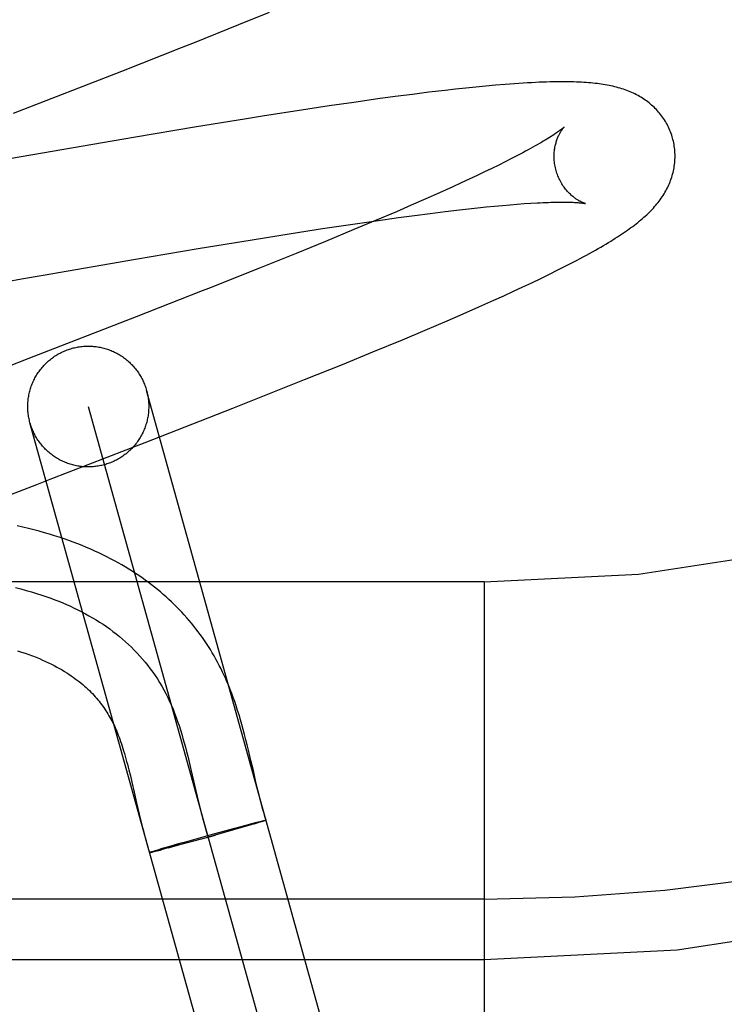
# Model space of a CAD drawing. Header units: inches. Extents: x 0 to 218, y 0 to 141.
# Tile 17 of 114: x 96.173 to 96.289, y 50.976 to 51.139. Entities that reach past the tile are written whole.
import ezdxf

# ---------------------------------------------------------------- set-up
doc = ezdxf.new("R2010")
doc.units = ezdxf.units.IN
doc.header["$LTSCALE"] = 11.9871794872
doc.header["$MEASUREMENT"] = 0
doc.linetypes.add('HIDDEN', pattern=[0.2, 0.1, -0.1])
doc.layers.add('DEFAULT_2', color=8, linetype='HIDDEN')

msp = doc.modelspace()

# ---------------------------------------------------------------- linework, layer by layer
at = {"layer": 'DEFAULT_2', "color": 8, "linetype": 'HIDDEN'}
for p, q in [((96.2090913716, 51.13853377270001), (96.2141802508, 51.1406091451)), ((96.20173576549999, 51.13557515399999), (96.2090913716, 51.13853377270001)), ((96.19959120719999, 51.13472017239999), (96.20173576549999, 51.13557515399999)), ((96.1897536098, 51.1308327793), (96.19959120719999, 51.13472017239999)), ((96.1718239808, 51.12384647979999), (96.1897536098, 51.1308327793)), ((96.24319445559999, 51.1276364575), (96.2405270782, 51.1273191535)), ((96.2449227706, 51.1278321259), (96.24319445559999, 51.1276364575)), ((96.24661390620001, 51.1280151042), (96.2449227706, 51.1278321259)), ((96.24827485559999, 51.1281857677), (96.24661390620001, 51.1280151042)), ((96.24991187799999, 51.1283442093), (96.24827485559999, 51.1281857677)), ((96.251529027, 51.1284900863), (96.24991187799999, 51.1283442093)), ((96.2531140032, 51.1286215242), (96.251529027, 51.1284900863)), ((96.23206280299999, 51.12621306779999), (96.22809288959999, 51.125653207)), ((96.2349571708, 51.1266061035), (96.23206280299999, 51.12621306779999)), ((96.23777875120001, 51.1269750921), (96.2349571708, 51.1266061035)), ((96.2405270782, 51.1273191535), (96.23777875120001, 51.1269750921)), ((96.21873982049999, 51.12425754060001), (96.2133201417, 51.1234098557)), ((96.224004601, 51.1250550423), (96.21873982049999, 51.12425754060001)), ((96.22809288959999, 51.125653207), (96.224004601, 51.1250550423)), ((96.2100017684, 51.1228794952), (96.20209095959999, 51.1215864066)), ((96.2133201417, 51.1234098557), (96.2100017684, 51.1228794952)), ((96.20209095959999, 51.1215864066), (96.1916497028, 51.11983115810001)), ((96.1916497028, 51.11983115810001), (96.1715187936, 51.1163504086)), ((96.2541760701, 51.1163427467), (96.25314688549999, 51.1158203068)), ((96.2551481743, 51.1168454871), (96.2541760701, 51.1163427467)), ((96.2560617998, 51.1173274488), (96.2551481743, 51.1168454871)), ((96.2509231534, 51.1147202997), (96.24973060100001, 51.1141440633)), ((96.2520622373, 51.11527925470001), (96.2509231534, 51.1147202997)), ((96.25314688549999, 51.1158203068), (96.2520622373, 51.11527925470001)), ((96.2471898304, 51.1129424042), (96.245844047, 51.1123182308)), ((96.24848573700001, 51.1135512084), (96.2471898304, 51.1129424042)), ((96.24973060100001, 51.1141440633), (96.24848573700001, 51.1135512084)), ((96.244449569, 51.1116792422), (96.2422693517, 51.1106942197)), ((96.245844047, 51.1123182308), (96.244449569, 51.1116792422)), ((96.23998677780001, 51.10967895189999), (96.2376060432, 51.10863508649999)), ((96.2422693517, 51.1106942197), (96.23998677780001, 51.10967895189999)), ((96.2376060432, 51.10863508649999), (96.2351315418, 51.10756427)), ((96.24319376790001, 51.1075924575), (96.24556567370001, 51.1078734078)), ((96.24556567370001, 51.1078734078), (96.2470872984, 51.1080454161)), ((96.2470872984, 51.1080454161), (96.2485596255, 51.10820499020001)), ((96.2485596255, 51.10820499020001), (96.24998127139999, 51.1083519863)), ((96.24998127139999, 51.1083519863), (96.251350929, 51.10848630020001)), ((96.251350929, 51.10848630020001), (96.252667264, 51.1086078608)), ((96.252667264, 51.1086078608), (96.2539289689, 51.1087166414)), ((96.2539289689, 51.1087166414), (96.25513480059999, 51.10881266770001)), ((96.25513480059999, 51.10881266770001), (96.2562832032, 51.1088959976)), ((96.2562832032, 51.1088959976), (96.2573725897, 51.1089667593)), ((96.2351315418, 51.10756427), (96.2316939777, 51.106097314)), ((96.23177981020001, 51.1060742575), (96.2354761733, 51.1065911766)), ((96.2354761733, 51.1065911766), (96.2381444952, 51.1069505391)), ((96.2381444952, 51.1069505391), (96.24071852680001, 51.1072845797)), ((96.24071852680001, 51.1072845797), (96.24319376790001, 51.1075924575)), ((96.2177457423, 51.1039587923), (96.22293694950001, 51.1047650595)), ((96.22293694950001, 51.1047650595), (96.2279349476, 51.1055163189)), ((96.2279349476, 51.1055163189), (96.23177981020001, 51.1060742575)), ((96.2316939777, 51.106097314), (96.22810821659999, 51.1045889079)), ((96.21129211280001, 51.1029263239), (96.2177457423, 51.1039587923)), ((96.22810821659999, 51.1045889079), (96.22343388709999, 51.1026504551)), ((96.1920124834, 51.0997018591), (96.20237192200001, 51.1014559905)), ((96.20237192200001, 51.1014559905), (96.21129211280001, 51.1029263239)), ((96.22343388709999, 51.1026504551), (96.21856576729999, 51.1006594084)), ((96.21856576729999, 51.1006594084), (96.21249908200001, 51.0982102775)), ((96.1767064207, 51.09705201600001), (96.1920124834, 51.0997018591)), ((96.2618408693, 51.0979114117), (96.2631493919, 51.0985735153)), ((96.2631493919, 51.0985735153), (96.2643708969, 51.09920437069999)), ((96.1731538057, 51.0964311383), (96.1767064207, 51.09705201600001)), ((96.2575289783, 51.0958098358), (96.25900507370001, 51.0965171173)), ((96.25900507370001, 51.0965171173), (96.26045064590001, 51.0972215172)), ((96.26045064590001, 51.0972215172), (96.2618408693, 51.0979114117)), ((96.1707866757, 51.096016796), (96.1731538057, 51.0964311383)), ((96.2544808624, 51.0943819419), (96.2560237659, 51.0950996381)), ((96.2560237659, 51.0950996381), (96.2575289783, 51.0958098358)), ((96.20301965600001, 51.0944384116), (96.19209662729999, 51.0901513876)), ((96.2512781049, 51.0929208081), (96.25289824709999, 51.0936554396)), ((96.25289824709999, 51.0936554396), (96.2544808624, 51.0943819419)), ((96.2462067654, 51.0906714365), (96.2487813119, 51.0918046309)), ((96.2487813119, 51.0918046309), (96.2512781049, 51.0929208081)), ((96.19209662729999, 51.0901513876), (96.17421190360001, 51.0832097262)), ((96.2435557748, 51.0895208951), (96.2462067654, 51.0906714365)), ((96.2399059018, 51.0879600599), (96.2435557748, 51.0895208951)), ((96.23613184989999, 51.08637020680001), (96.2399059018, 51.0879600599)), ((96.2312527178, 51.0843450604), (96.23613184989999, 51.08637020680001)), ((96.2262102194, 51.0822817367), (96.2312527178, 51.0843450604)), ((96.21996975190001, 51.07976197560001), (96.2262102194, 51.0822817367)), ((96.21138303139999, 51.0763424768), (96.21996975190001, 51.07976197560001)), ((96.24471426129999, 50.8949467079), (96.1938177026, 51.0779947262)), ((96.18418320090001, 51.07531585), (96.2350780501, 50.8922739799)), ((96.20810001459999, 51.0750466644), (96.21138303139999, 51.0763424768)), ((96.1936204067, 51.0693855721), (96.20810001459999, 51.0750466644)), ((96.2254452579, 50.8895889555), (96.1745486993, 51.0726369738)), ((96.24963062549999, 51.046294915), (95.24963062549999, 51.046294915)), ((96.24963062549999, 51.046294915), (96.24963062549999, 50.921294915)), ((96.2110932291, 51.0167474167), (96.21068859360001, 51.0184566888)), ((96.20081635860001, 51.0167331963), (96.2011743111, 51.0152442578)), ((96.1909009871, 51.0151676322), (96.1911476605, 51.0141734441)), ((96.2011743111, 51.0152442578), (96.2022191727, 51.0107484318)), ((96.1911476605, 51.0141734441), (96.1913966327, 51.0131376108)), ((96.2122493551, 51.01179525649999), (96.211868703, 51.0134012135)), ((96.1913966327, 51.0131376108), (96.19178012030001, 51.0114984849)), ((96.19178012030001, 51.0114984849), (96.1921853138, 51.0097440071)), ((96.2022191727, 51.0107484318), (96.20257485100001, 51.0092572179)), ((96.1921853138, 51.0097440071), (96.1926268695, 51.0078564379)), ((96.1926268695, 51.0078564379), (96.1929509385, 51.0065136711)), ((96.2134001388, 51.0068291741), (96.2134618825, 51.0068427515)), ((96.2082206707, 51.0052507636), (96.2039950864, 51.0040629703)), ((96.2051530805, 51.0046374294), (96.20821354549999, 51.00547617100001)), ((96.20804402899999, 51.0054302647), (96.2100637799, 51.00597485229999)), ((96.2105417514, 51.0059171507), (96.2082206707, 51.0052507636)), ((96.2085796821, 51.00535302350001), (96.2082206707, 51.0052507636)), ((96.20893055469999, 51.00545321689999), (96.20875617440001, 51.0054033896)), ((96.2099331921, 51.00594011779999), (96.2112471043, 51.0062888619)), ((96.211625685, 51.0062342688), (96.21049981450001, 51.0059050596)), ((96.2112136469, 51.00627983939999), (96.21205584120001, 51.00649922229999)), ((96.2122547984, 51.0064216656), (96.21158109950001, 51.0062212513)), ((96.2119815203, 51.0064803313), (96.21249690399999, 51.0066121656)), ((96.2126325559, 51.0065360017), (96.2121953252, 51.0064036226)), ((96.212460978, 51.0066027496), (96.21280717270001, 51.0066894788)), ((96.21287649, 51.0066110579), (96.2125860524, 51.0065215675)), ((96.212761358, 51.006678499), (96.2129909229, 51.0067349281)), ((96.2130574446, 51.006667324), (96.21283934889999, 51.006599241)), ((96.2129574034, 51.00672635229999), (96.2131241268, 51.0067669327)), ((96.2131828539, 51.0067072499), (96.2130198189, 51.00665583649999)), ((96.2130920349, 51.0067588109), (96.2132411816, 51.0067943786)), ((96.21325907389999, 51.0067324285), (96.2131474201, 51.0066963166)), ((96.21334043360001, 51.0067587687), (96.21325907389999, 51.0067324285)), ((96.21338472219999, 51.0067736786), (96.21330885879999, 51.00674882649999)), ((96.2134248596, 51.0067874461), (96.21335458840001, 51.0067641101)), ((96.2134608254, 51.0068000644), (96.2133962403, 51.006778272)), ((96.2134926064, 51.0068115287), (96.21343379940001, 51.0067913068)), ((96.19968923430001, 51.0031063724), (96.205140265, 51.00463399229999)), ((96.2016641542, 51.0034184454), (96.2052026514, 51.004399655)), ((96.1955684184, 51.0019096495), (96.19621243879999, 51.0021014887)), ((96.1956345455, 51.0018011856), (96.19629708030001, 51.001972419)), ((96.1972637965, 51.0024096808), (96.19621243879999, 51.0021014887)), ((96.1973589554, 51.0022522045), (96.1962611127, 51.00196349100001)), ((96.1971181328, 51.0023671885), (96.19882169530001, 51.0028587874)), ((96.1991021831, 51.0027197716), (96.1973184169, 51.0022417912)), ((96.19968923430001, 51.0031063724), (96.1984902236, 51.00276379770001)), ((96.1989911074, 51.0029072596), (96.1991626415, 51.0029562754)), ((96.2018237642, 51.0034624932), (96.1990610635, 51.002708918)), ((96.19456637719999, 51.0015965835), (96.1946624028, 51.0016283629)), ((96.19460854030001, 51.0016114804), (96.1947163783, 51.0016458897)), ((96.1946422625, 51.0015564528), (96.1947532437, 51.0015823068)), ((96.1947163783, 51.0016458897), (96.19483614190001, 51.0016841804)), ((96.1947532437, 51.0015823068), (96.1948797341, 51.0016125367)), ((96.19483614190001, 51.0016841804), (96.1950449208, 51.001749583)), ((96.1948797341, 51.0016125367), (96.19507607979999, 51.0016612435)), ((96.194972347, 51.0017274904), (96.19528793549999, 51.00182431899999)), ((96.1950215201, 51.0016470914), (96.1953236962, 51.0017229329)), ((96.1952057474, 51.00179956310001), (96.1956635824, 51.0019379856)), ((96.19526234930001, 51.0017069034), (96.19570526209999, 51.0018198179)), ((96.24963062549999, 50.993794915), (96.1321306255, 50.993794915)), ((96.13963062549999, 50.983794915), (96.24963062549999, 50.983794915))]:
    msp.add_line(p, q, dxfattribs=at)
for points in [[(96.2808151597, 51.119737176), (96.2807493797, 51.1199643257), (96.28066539, 51.1202309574), (96.28057468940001, 51.1204954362), (96.2804773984, 51.1207574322), (96.280373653, 51.1210166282), (96.2802635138, 51.1212729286), (96.28014704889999, 51.1215262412), (96.2800244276, 51.1217762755), (96.27989582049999, 51.1220227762), (96.2797613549, 51.1222655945), (96.2796211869, 51.1225045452), (96.279475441, 51.1227395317), (96.2793242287, 51.1229704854), (96.2791677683, 51.1231971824), (96.2790062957, 51.123419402), (96.2788399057, 51.1236371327), (96.2786687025, 51.12385035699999), (96.27849290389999, 51.1240589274), (96.2783127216, 51.12426271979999), (96.27812828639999, 51.1244617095), (96.2779397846, 51.12465581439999), (96.27774723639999, 51.1248451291), (96.27755064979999, 51.12502975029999), (96.2773501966, 51.1252096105), (96.2771461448, 51.1253845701), (96.2769381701, 51.1255549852), (96.2767261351, 51.1257210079), (96.27650956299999, 51.1258830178), (96.2762878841, 51.1260413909), (96.2760609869, 51.12619611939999), (96.2758283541, 51.12634743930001), (96.2755904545, 51.1264949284), (96.27534739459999, 51.126638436), (96.27509978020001, 51.1267775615), (96.27484820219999, 51.12691198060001), (96.2745929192, 51.127041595), (96.274334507, 51.12716618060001), (96.2740726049, 51.127285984), (96.2738070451, 51.1274011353), (96.27353766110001, 51.1275117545), (96.2732641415, 51.1276180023), (96.2729865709, 51.12771987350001), (96.2727048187, 51.1278174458), (96.2724190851, 51.12791068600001), (96.2721295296, 51.1279995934), (96.2718361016, 51.12808424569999), (96.2715387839, 51.1281647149), (96.27123760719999, 51.1282410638), (96.2709326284, 51.1283133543), (96.2706237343, 51.1283816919), (96.27031089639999, 51.12844616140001), (96.2699939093, 51.12850688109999), (96.2696726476, 51.1285639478), (96.26934685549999, 51.128617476), (96.26901633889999, 51.1286675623), (96.2686808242, 51.12871430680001), (96.2683402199, 51.1287577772), (96.26799380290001, 51.1287981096), (96.2676410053, 51.1288353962), (96.26728115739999, 51.12886971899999), (96.2669135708, 51.12890113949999), (96.2665375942, 51.12892969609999), (96.26615253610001, 51.128955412), (96.2657576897, 51.1289782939), (96.2653523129, 51.12899833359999), (96.26493568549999, 51.1290155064), (96.26450705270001, 51.1290297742), (96.2640656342, 51.1290410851), (96.263610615, 51.1290493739), (96.26314118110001, 51.1290545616), (96.2626564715, 51.1290565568), (96.26215564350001, 51.1290552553), (96.26163771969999, 51.12905054), (96.2611020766, 51.129042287), (96.2605478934, 51.12903036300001), (96.2599747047, 51.1290146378), (96.2593819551, 51.1289949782), (96.258769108, 51.1289712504), (96.25813562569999, 51.1289433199), (96.2574809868, 51.1289110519), (96.2568043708, 51.128874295), (96.25610618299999, 51.1288329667), (96.2553858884, 51.1287869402), (96.25464583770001, 51.1287362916), (96.2531140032, 51.1286215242)], [(96.2628877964, 51.1215750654), (96.2628793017, 51.1215668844), (96.26286358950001, 51.1215521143), (96.2628400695, 51.121530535), (96.2628082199, 51.1215020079), (96.26276742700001, 51.1214663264), (96.26271727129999, 51.1214234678), (96.26265728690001, 51.121373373), (96.2625870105, 51.121315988), (96.2625059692, 51.12125125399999), (96.2624137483, 51.12117915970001), (96.2623099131, 51.12109967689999), (96.2621940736, 51.1210128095), (96.2620658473, 51.12091856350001), (96.2619248, 51.12081690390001), (96.26177049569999, 51.1207077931), (96.26160253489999, 51.1205912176), (96.26142042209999, 51.12046709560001), (96.2612239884, 51.12033556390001), (96.26101297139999, 51.12019668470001), (96.2607872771, 51.1200506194), (96.2605468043, 51.1198975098), (96.26029151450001, 51.11973752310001), (96.2600214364, 51.119570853), (96.259736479, 51.1193976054), (96.2594366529, 51.1192179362), (96.2591218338, 51.1190319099), (96.258791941, 51.1188396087), (96.25844695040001, 51.1186411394), (96.258086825, 51.11843659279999), (96.25771163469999, 51.11822611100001), (96.2573214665, 51.1180098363), (96.2569163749, 51.11778788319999), (96.25649649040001, 51.1175603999), (96.2560617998, 51.1173274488)], [(96.2615461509, 51.11437944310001), (96.26149030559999, 51.1145905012), (96.2614331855, 51.1148323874), (96.2613831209, 51.1150750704), (96.2613401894, 51.1153177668), (96.26130439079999, 51.115559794), (96.26127563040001, 51.1158007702), (96.26125378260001, 51.1160403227), (96.26123872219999, 51.1162777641), (96.2612302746, 51.1165123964), (96.2612282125, 51.116743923), (96.2612322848, 51.1169720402), (96.2612422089, 51.117196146), (96.2612576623, 51.11741565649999), (96.2612783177, 51.1176303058), (96.2613038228, 51.11783974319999), (96.26133381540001, 51.1180437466), (96.2613679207, 51.1182420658), (96.2614057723, 51.1184345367), (96.2614469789, 51.1186208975), (96.26149123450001, 51.1188012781), (96.26153824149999, 51.1189757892), (96.2615876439, 51.11914429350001), (96.26163909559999, 51.1193066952), (96.26169229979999, 51.1194630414), (96.2617469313, 51.1196132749), (96.2618027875, 51.119757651), (96.26185968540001, 51.1198964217), (96.2619173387, 51.1200295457), (96.26197550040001, 51.1201570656), (96.2620339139, 51.1202789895), (96.2620923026, 51.12039528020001), (96.2621505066, 51.1205061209), (96.2622083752, 51.1206116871), (96.26226565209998, 51.1207119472), (96.2623221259, 51.1208069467), (96.2623775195, 51.1208966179), (96.2624315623, 51.1209809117), (96.2624840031, 51.1210598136), (96.2625345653, 51.1211332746), (96.26258303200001, 51.1212013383), (96.26262920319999, 51.1212640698), (96.26267273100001, 51.121321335), (96.2627132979, 51.1213730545), (96.2627505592, 51.1214191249), (96.26278415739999, 51.1214594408), (96.26281375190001, 51.1214939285), (96.2628389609, 51.1215224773), (96.2628594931, 51.1215450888), (96.2628750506, 51.1215617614), (96.2628852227, 51.1215723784), (96.2628896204, 51.1215768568)], [(96.2643708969, 51.09920437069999), (96.2649508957, 51.0995087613), (96.26551135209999, 51.09980614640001), (96.2660529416, 51.1000967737), (96.26657631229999, 51.1003808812), (96.2670821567, 51.1006587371), (96.26757109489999, 51.1009305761), (96.2680438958, 51.101196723), (96.2685012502, 51.1014574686), (96.2689438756, 51.1017131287), (96.26937244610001, 51.1019640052), (96.2697876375, 51.1022104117), (96.27019008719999, 51.10245265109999), (96.2705804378, 51.1026910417), (96.2709593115, 51.1029259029), (96.27132725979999, 51.1031575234), (96.27168488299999, 51.103386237), (96.2720325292, 51.1036122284), (96.2723705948, 51.1038357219), (96.2726994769, 51.10405695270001), (96.2730195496, 51.104276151), (96.27333122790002, 51.1044935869), (96.2736349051, 51.1047095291), (96.27393095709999, 51.10492424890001), (96.27421974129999, 51.1051380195), (96.2745016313, 51.1053511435), (96.2747769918, 51.1055639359), (96.27504612, 51.1057766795), (96.275309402, 51.1059897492), (96.275566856, 51.1062032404), (96.2758186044, 51.1064173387), (96.27606473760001, 51.1066322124), (96.27630538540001, 51.1068480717), (96.2765405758, 51.1070650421), (96.2767703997, 51.1072833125), (96.2769948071, 51.1075029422), (96.27721380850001, 51.1077240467), (96.27742732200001, 51.1079466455), (96.2776352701, 51.1081707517), (96.2778376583, 51.1083964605), (96.2780345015, 51.1086238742), (96.27822568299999, 51.1088529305), (96.2784110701, 51.1090835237), (96.2785907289, 51.1093157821), (96.27876459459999, 51.10954966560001), (96.27893284, 51.1097854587), (96.2790955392, 51.1100233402), (96.279252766, 51.11026350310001), (96.2794046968, 51.11050633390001), (96.27955095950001, 51.1107513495), (96.2796913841, 51.1109983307), (96.2798256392, 51.1112467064), (96.27995341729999, 51.1114958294), (96.2800747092, 51.11174552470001), (96.2801893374, 51.111995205), (96.2802976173, 51.1122453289), (96.2803996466, 51.1124959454), (96.2804957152, 51.1127476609), (96.28058603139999, 51.11300103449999), (96.28067063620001, 51.1132562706), (96.2807496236, 51.11351383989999), (96.2808228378, 51.1137734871), (96.28089016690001, 51.1140350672), (96.2809515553, 51.11429866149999), (96.281006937, 51.11456434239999), (96.2810561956, 51.114831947), (96.2810992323, 51.11510139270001), (96.2811359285, 51.1153724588), (96.2811661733, 51.1156449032), (96.2811898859, 51.11591865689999), (96.281206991, 51.1161936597), (96.2812174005, 51.11646960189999), (96.28122104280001, 51.11674618), (96.2812178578, 51.1170232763), (96.2812077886, 51.1173007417), (96.28119079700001, 51.1175783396), (96.28116685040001, 51.1178558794), (96.2811359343, 51.1181330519), (96.2810980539, 51.1184095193), (96.2810531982, 51.1186851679), (96.28100136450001, 51.1189598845), (96.2809426, 51.11923332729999), (96.2808769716, 51.11950515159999), (96.2808151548, 51.1197371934)], [(96.2663854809, 51.108914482), (96.26639869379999, 51.1089116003), (96.26640982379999, 51.108909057), (96.2664119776, 51.1089085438), (96.2664055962, 51.10891019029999), (96.2663911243, 51.1089141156), (96.2663689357, 51.1089204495), (96.2663394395, 51.10892930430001), (96.2663028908, 51.1089408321), (96.2662595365, 51.1089551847), (96.2662097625, 51.1089724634), (96.26615390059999, 51.1089927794), (96.2660923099, 51.1090162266), (96.2660253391, 51.1090428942), (96.2659532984, 51.1090728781), (96.26587655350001, 51.1091062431), (96.26579523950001, 51.109143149), (96.2657095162, 51.10918374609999), (96.2656196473, 51.1092281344), (96.2655258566, 51.1092764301), (96.2654283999, 51.1093287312), (96.26532754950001, 51.1093851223), (96.2652234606, 51.1094457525), (96.265116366, 51.1095107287), (96.265006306, 51.1095802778), (96.2648933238, 51.1096546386), (96.2647776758, 51.1097339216), (96.2646595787, 51.1098182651), (96.26453922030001, 51.1099078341), (96.2644168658, 51.1100027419), (96.2642925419, 51.1101032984), (96.2641662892, 51.1102098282), (96.264038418, 51.11032244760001), (96.2639091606, 51.110441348), (96.2637788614, 51.1105666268), (96.2636478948, 51.1106983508), (96.26351646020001, 51.1108367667), (96.26338475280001, 51.1109821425), (96.2632532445, 51.11113445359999), (96.26312233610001, 51.1112937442), (96.26299247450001, 51.1114599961), (96.2628640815, 51.1116332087), (96.2627376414, 51.11181325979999), (96.262613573, 51.1120000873), (96.2624924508, 51.1121933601), (96.26237482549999, 51.1123927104), (96.26226106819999, 51.11259800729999), (96.26215152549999, 51.1128091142), (96.2620467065, 51.11302552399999), (96.2619470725, 51.1132467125), (96.2618529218, 51.1134724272), (96.26176453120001, 51.113702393), (96.2616822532, 51.1139360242), (96.26160642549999, 51.1141726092), (96.26154615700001, 51.1143794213)], [(96.2573725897, 51.1089667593), (96.258401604, 51.1090251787), (96.2588931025, 51.1090498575), (96.2593690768, 51.1090715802), (96.2598294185, 51.10909040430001), (96.2602740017, 51.1091063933), (96.26070272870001, 51.1091196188), (96.2611155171, 51.1091301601), (96.26151230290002, 51.1091381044), (96.26189304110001, 51.109143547), (96.26225771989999, 51.1091465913), (96.2626062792, 51.1091473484), (96.262938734, 51.1091459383), (96.26325496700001, 51.1091424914), (96.2635549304, 51.1091371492), (96.2638386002, 51.109130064), (96.2641059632, 51.1091213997), (96.2643571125, 51.1091113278), (96.26459210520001, 51.1091000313), (96.2648111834, 51.1090876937), (96.2650145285, 51.1090745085), (96.26520243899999, 51.1090606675), (96.2653751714, 51.1090463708), (96.2655330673, 51.10903181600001), (96.2656764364, 51.1090172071), (96.2658056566, 51.10900274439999), (96.26592107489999, 51.108988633), (96.26602310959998, 51.1089750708), (96.2661121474, 51.1089622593), (96.2661886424, 51.1089503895), (96.26625303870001, 51.10893965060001), (96.26630577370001, 51.1089302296), (96.26634722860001, 51.1089223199), (96.2663780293, 51.1089160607), (96.2663854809, 51.108914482)], [(96.21249908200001, 51.0982102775), (96.204092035, 51.0948623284), (96.20301965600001, 51.0944384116)], [(96.18150452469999, 51.0849496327), (96.1817096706, 51.0850043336), (96.1819158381, 51.085054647), (96.18212307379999, 51.0851005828), (96.1823312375, 51.0851421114), (96.1825402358, 51.0851792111), (96.18274997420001, 51.0852118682), (96.1829603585, 51.085240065), (96.18317129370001, 51.0852637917), (96.1833826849, 51.08528303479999), (96.1835944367, 51.0852977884), (96.18380645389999, 51.085308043), (96.1840186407, 51.0853137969), (96.1842309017, 51.0853150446), (96.1844431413, 51.0853117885), (96.18465526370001, 51.085304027), (96.18486717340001, 51.0852917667), (96.18507877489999, 51.08527501), (96.185289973, 51.0852537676), (96.18550067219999, 51.0852280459), (96.18571077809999, 51.0851978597), (96.18592019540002, 51.08516321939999), (96.18612883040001, 51.0851241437), (96.1863365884, 51.0850806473), (96.1865433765, 51.0850327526), (96.1867491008, 51.0849804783), (96.18695366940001, 51.0849238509), (96.18715698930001, 51.0848628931), (96.1873589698, 51.084797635), (96.18755951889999, 51.0847281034), (96.18775854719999, 51.0846543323), (96.1879559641, 51.0845763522), (96.1881516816, 51.08449420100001), (96.1883456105, 51.0844079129), (96.18853766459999, 51.0843175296), (96.188727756, 51.0842230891), (96.1889158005, 51.0841246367), (96.18910171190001, 51.08402221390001), (96.18928540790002, 51.0839158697), (96.1894668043, 51.0838056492), (96.1896458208, 51.0836916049), (96.18982237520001, 51.0835737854), (96.1899963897, 51.0834522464), (96.1901677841, 51.0833270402), (96.19033648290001, 51.08319822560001), (96.1905024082, 51.08306585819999), (96.1906654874, 51.0829300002), (96.1908256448, 51.0827907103), (96.19098281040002, 51.0826480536), (96.1911369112, 51.0825020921), (96.19128788, 51.0823528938), (96.1914356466, 51.0822005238), (96.1915801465, 51.0820450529), (96.1917213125, 51.0818865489), (96.1918590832, 51.0817250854), (96.1919933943, 51.0815607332), (96.1921241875, 51.0813935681), (96.1922514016, 51.0812236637), (96.1923749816, 51.0810510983), (96.19249486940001, 51.080875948), (96.1926110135, 51.0806982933), (96.1927233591, 51.0805182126), (96.19283185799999, 51.0803357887), (96.19293645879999, 51.08015110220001), (96.193037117, 51.0799642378), (96.1931337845, 51.0797752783), (96.1932264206, 51.0795843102), (96.1933149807, 51.0793914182), (96.1933994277, 51.07919669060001), (96.1934797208, 51.0790002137), (96.1935558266, 51.0788020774), (96.1936277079, 51.0786023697), (96.1936953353, 51.0784011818), (96.1937586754, 51.07819860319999), (96.1938177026, 51.0779947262)], [(96.1745486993, 51.0726369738), (96.17449401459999, 51.0728420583), (96.17444369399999, 51.07304825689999), (96.1743977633, 51.0732554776), (96.1743562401, 51.07346362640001), (96.174319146, 51.0736726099), (96.1742864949, 51.0738823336), (96.17425830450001, 51.0740927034), (96.17423458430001, 51.0743036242), (96.1742153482, 51.0745150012), (96.17420060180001, 51.0747267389), (96.17419035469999, 51.0749387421), (96.1741846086, 51.0751509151), (96.17418336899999, 51.07536316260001), (96.1741866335, 51.07557538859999), (96.17419440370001, 51.0757874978), (96.17420667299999, 51.07599939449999), (96.1742234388, 51.076210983), (96.1742446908, 51.0764221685), (96.1742704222, 51.0766328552), (96.1743006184, 51.0768429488), (96.174335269, 51.0770523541), (96.1743743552, 51.07726097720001), (96.17441786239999, 51.0774687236), (96.17446576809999, 51.0776755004), (96.17451805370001, 51.07788121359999), (96.1745746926, 51.0780857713), (96.17463566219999, 51.0782890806), (96.1747009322, 51.07849105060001), (96.174770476, 51.0786915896), (96.1748442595, 51.078890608), (96.17492225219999, 51.07908801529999), (96.17500441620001, 51.07928372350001), (96.17509071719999, 51.0794776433), (96.1751811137, 51.0796696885), (96.1752755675, 51.0798597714), (96.1753740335, 51.08004780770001), (96.17547647, 51.0802337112), (96.17558282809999, 51.0804173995), (96.1756930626, 51.0805987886), (96.17580712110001, 51.0807777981), (96.1759249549, 51.0809543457), (96.1760465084, 51.0811283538), (96.17617172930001, 51.081299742), (96.1763005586, 51.081468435), (96.1764329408, 51.08163435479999), (96.17656881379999, 51.0817974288), (96.1767081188, 51.0819575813), (96.1768507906, 51.08211474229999), (96.1769967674, 51.08226883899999), (96.17714598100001, 51.0824198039), (96.1772983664, 51.0825675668), (96.17745385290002, 51.0827120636), (96.17761237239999, 51.0828532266), (96.17777385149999, 51.08299099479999), (96.1779382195, 51.0831253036), (96.17810540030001, 51.0832560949), (96.1782753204, 51.0833833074), (96.1784479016, 51.0835068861), (96.1786230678, 51.083626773), (96.1788007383, 51.08374291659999), (96.1789808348, 51.0838552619), (96.17916327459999, 51.08396376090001), (96.1793479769, 51.0840683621), (96.1795348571, 51.084169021), (96.1797238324, 51.0842656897), (96.1799148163, 51.0843583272), (96.180107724, 51.0844468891), (96.1803024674, 51.08453133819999), (96.18049895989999, 51.0846116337), (96.1806971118, 51.0846877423), (96.180896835, 51.0847596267), (96.1810980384, 51.0848272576), (96.1813005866, 51.0848905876), (96.18150452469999, 51.0849496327)], [(96.17421190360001, 51.0832097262), (96.1708535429, 51.0819112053), (96.16973618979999, 51.08147926), (96.1686201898, 51.0810478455), (96.1675057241, 51.080617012), (96.1500286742, 51.0738424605)], [(96.1938177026, 51.0779947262), (96.19387238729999, 51.0777896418), (96.19392270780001, 51.0775834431), (96.19396863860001, 51.0773762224), (96.19401016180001, 51.0771680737), (96.1940472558, 51.0769590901), (96.194079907, 51.0767493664), (96.1941080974, 51.0765389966), (96.1941318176, 51.0763280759), (96.19415105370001, 51.0761166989), (96.19416580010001, 51.0759049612), (96.19417604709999, 51.075692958), (96.1941817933, 51.07548078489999), (96.19418303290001, 51.0752685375), (96.1941797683, 51.0750563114), (96.19417199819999, 51.07484420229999), (96.19415972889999, 51.07463230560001), (96.19414296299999, 51.074420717), (96.19412171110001, 51.0742095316), (96.1940959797, 51.07399884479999), (96.1940657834, 51.0737887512), (96.19403113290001, 51.073579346), (96.1939920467, 51.0733707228), (96.19394853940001, 51.07316297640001), (96.19390063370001, 51.0729561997), (96.19384834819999, 51.0727504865), (96.1937917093, 51.0725459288), (96.19373073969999, 51.0723426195), (96.1936654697, 51.0721406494), (96.1935959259, 51.0719401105), (96.1935221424, 51.071741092), (96.1934441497, 51.0715436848), (96.1933619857, 51.07134797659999), (96.1932756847, 51.0711540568), (96.1931852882, 51.07096201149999), (96.19309083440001, 51.0707719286), (96.1929923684, 51.07058389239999), (96.19288993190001, 51.07039798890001), (96.19278357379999, 51.07021430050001), (96.1926733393, 51.07003291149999), (96.1925592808, 51.069853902), (96.1924414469, 51.0696773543), (96.1923198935, 51.0695033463), (96.1921946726, 51.0693319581), (96.1920658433, 51.0691632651), (96.1919334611, 51.0689973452), (96.19179758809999, 51.0688342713), (96.1916582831, 51.0686741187), (96.1915156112, 51.06851695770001), (96.1913696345, 51.0683628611), (96.1912204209, 51.0682118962), (96.19106803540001, 51.0680641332), (96.19091254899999, 51.06791963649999), (96.19075402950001, 51.0677784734), (96.19059255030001, 51.0676407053), (96.1904281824, 51.06750639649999), (96.19026100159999, 51.06737560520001), (96.1900910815, 51.0672483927), (96.18991850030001, 51.0671248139), (96.1897433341, 51.067004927), (96.1895656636, 51.0668887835), (96.189385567, 51.06677643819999), (96.18920312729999, 51.0666679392), (96.1890184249, 51.066563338), (96.1888315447, 51.066462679), (96.1886425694, 51.0663660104), (96.18845158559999, 51.0662733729), (96.18825867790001, 51.06618481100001), (96.18806393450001, 51.0661003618), (96.18786744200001, 51.0660200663), (96.1876692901, 51.06594395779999), (96.1874695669, 51.0658720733), (96.18726836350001, 51.0658044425), (96.1870658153, 51.0657411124), (96.18686187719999, 51.0656820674)], [(96.18686187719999, 51.0656820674), (96.1866567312, 51.0656273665), (96.1864505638, 51.065577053), (96.18624332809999, 51.0655311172), (96.18603516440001, 51.06548958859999), (96.1858261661, 51.0654524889), (96.1856164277, 51.0654198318), (96.1854060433, 51.0653916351), (96.18519510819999, 51.0653679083), (96.18498371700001, 51.0653486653), (96.1847719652, 51.0653339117), (96.18455994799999, 51.0653236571), (96.1843477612, 51.0653179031), (96.1841355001, 51.0653166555), (96.1839232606, 51.0653199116), (96.1837111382, 51.06532767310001), (96.1834992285, 51.0653399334), (96.18328762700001, 51.0653566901), (96.1830764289, 51.0653779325), (96.1828657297, 51.0654036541), (96.18265562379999, 51.0654338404), (96.18244620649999, 51.0654684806), (96.1822375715, 51.0655075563), (96.18202981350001, 51.0655510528), (96.1818230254, 51.0655989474), (96.181617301, 51.0656512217), (96.18141273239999, 51.0657078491), (96.1812094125, 51.065768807), (96.18100743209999, 51.065834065), (96.18080688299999, 51.0659035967), (96.18060785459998, 51.0659773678), (96.1804104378, 51.0660553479), (96.1802147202, 51.0661374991), (96.1800207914, 51.0662237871), (96.1798287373, 51.0663141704), (96.1796386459, 51.0664086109), (96.17945060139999, 51.0665070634), (96.17926469, 51.0666094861), (96.179080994, 51.0667158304), (96.17889959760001, 51.0668260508), (96.17872058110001, 51.0669400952), (96.1785440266, 51.0670579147), (96.17837001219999, 51.0671794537), (96.1781986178, 51.0673046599), (96.178029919, 51.0674334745), (96.1778639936, 51.0675658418), (96.17770091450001, 51.0677016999), (96.17754075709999, 51.0678409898), (96.17738359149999, 51.0679836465), (96.1772294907, 51.068129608), (96.1770785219, 51.0682788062), (96.1769307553, 51.0684311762), (96.1767862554, 51.0685866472), (96.17664508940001, 51.0687451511), (96.1765073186, 51.0689066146), (96.1763730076, 51.06907096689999), (96.1762422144, 51.06923813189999), (96.1761150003, 51.0694080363), (96.17599142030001, 51.0695806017), (96.1758715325, 51.0697557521), (96.1757553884, 51.0699334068), (96.1756430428, 51.0701134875), (96.1755345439, 51.0702959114), (96.1754299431, 51.0704805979), (96.1753292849, 51.07066746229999), (96.1752326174, 51.0708564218), (96.17513998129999, 51.0710473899), (96.17505142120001, 51.0712402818), (96.1749669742, 51.0714350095), (96.1748866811, 51.0716314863), (96.1748105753, 51.0718296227), (96.1747386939, 51.0720293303), (96.1746710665, 51.0722305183), (96.1746077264, 51.0724330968), (96.1745486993, 51.0726369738)], [(96.15935712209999, 51.0561155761), (96.17567798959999, 51.0624376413), (96.17679057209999, 51.062867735), (96.1779051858, 51.06329861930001), (96.1936204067, 51.0693855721)], [(96.21068859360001, 51.0184566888), (96.21048000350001, 51.0193124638), (96.2102668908, 51.0201646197), (96.21004910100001, 51.0210100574), (96.2098265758, 51.0218456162), (96.2095993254, 51.0226684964), (96.2093675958, 51.02347577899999), (96.2091317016, 51.0242648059), (96.2088922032, 51.0250328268), (96.20864982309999, 51.0257774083), (96.20840560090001, 51.0264957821), (96.20816039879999, 51.02718638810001), (96.20791612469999, 51.0278454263), (96.2076718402, 51.0284771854), (96.2074281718, 51.0290816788), (96.207181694, 51.0296685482), (96.20693015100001, 51.0302435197), (96.206673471, 51.0308072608), (96.20640890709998, 51.0313661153), (96.2061376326, 51.031917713), (96.2058597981, 51.0324619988), (96.20557555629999, 51.0329989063), (96.2052853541, 51.03352785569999), (96.2049885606, 51.0340502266), (96.20468467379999, 51.03456700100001), (96.2043734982, 51.035078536), (96.2040545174, 51.0355856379), (96.20372806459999, 51.0360877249), (96.2033942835, 51.0365845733), (96.20305329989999, 51.0370760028), (96.2027053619, 51.0375616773), (96.20235028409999, 51.0380418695), (96.2019879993, 51.0385166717), (96.2016183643, 51.0389862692), (96.20124119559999, 51.0394508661), (96.20085649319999, 51.03991041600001), (96.2004641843, 51.0403649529), (96.20006427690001, 51.0408144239), (96.1996567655, 51.04125879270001), (96.1992416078, 51.0416980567), (96.1988188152, 51.0421321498), (96.198388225, 51.0425611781), (96.1979497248, 51.0429851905), (96.19750314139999, 51.04340427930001), (96.1970483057, 51.04381851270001), (96.1965850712, 51.0442279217), (96.1961132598, 51.04463255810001), (96.1956327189, 51.0450324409), (96.1951432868, 51.0454275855), (96.1946448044, 51.045817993), (96.1941371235, 51.0462036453), (96.1936200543, 51.0465845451), (96.1930934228, 51.0469606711), (96.1925570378, 51.0473320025), (96.1920106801, 51.0476985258), (96.1914541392, 51.04806021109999), (96.1908871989, 51.0484170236), (96.19030965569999, 51.048768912), (96.189721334, 51.04911580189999), (96.1891219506, 51.0494576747), (96.18851127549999, 51.0497944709), (96.1878889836, 51.0501261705), (96.1872547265, 51.05045273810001), (96.1866081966, 51.0507741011), (96.18594907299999, 51.0510901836), (96.18527704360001, 51.051400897), (96.1845918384, 51.05170612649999), (96.18389302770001, 51.0520058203), (96.1831802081, 51.0522998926), (96.1824529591, 51.0525882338), (96.18171083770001, 51.052870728), (96.18095346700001, 51.05314722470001), (96.18018048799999, 51.0534175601), (96.1793914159, 51.05368160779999), (96.178585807, 51.0539392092), (96.17776317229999, 51.0541901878), (96.1769230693, 51.0544343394), (96.17606491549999, 51.0546714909), (96.1751882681, 51.0549014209), (96.1742922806, 51.055123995), (96.1733760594, 51.05533903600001), (96.1724393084, 51.0555462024)], [(96.17216241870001, 51.0453504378), (96.17304356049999, 51.0451272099), (96.1739168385, 51.0448917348), (96.1747819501, 51.0446438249), (96.17563859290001, 51.044383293), (96.1764864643, 51.0441099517), (96.17732526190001, 51.0438236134), (96.17799359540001, 51.04358357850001), (96.17865569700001, 51.0433349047), (96.17931140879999, 51.0430774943), (96.17996057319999, 51.0428112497), (96.1806030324, 51.042536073), (96.18123862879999, 51.0422518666), (96.18186720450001, 51.0419585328), (96.1824886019, 51.04165597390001), (96.1831026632, 51.0413440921), (96.1837092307, 51.0410227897), (96.1843081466, 51.0406919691), (96.1848992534, 51.0403515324), (96.18548239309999, 51.0400013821), (96.1860574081, 51.0396414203), (96.18662414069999, 51.0392715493), (96.18718243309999, 51.0388916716), (96.1877321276, 51.0385016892), (96.1882730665, 51.0381015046), (96.1888050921, 51.0376910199), (96.1893280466, 51.0372701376), (96.1898417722, 51.0368387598), (96.19034611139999, 51.03639678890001), (96.1908409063, 51.0359441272), (96.1913259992, 51.03548067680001), (96.1918012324, 51.03500634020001), (96.1922664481, 51.0345210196), (96.1927214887, 51.0340246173), (96.1931661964, 51.03351703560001), (96.1936004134, 51.0329981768), (96.1940239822, 51.032467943), (96.1944367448, 51.0319262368), (96.1948385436, 51.0313729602), (96.1952292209, 51.0308080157), (96.195608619, 51.0302313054), (96.19597658, 51.0296427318), (96.19633294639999, 51.029042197), (96.1966775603, 51.0284296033), (96.197010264, 51.0278048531), (96.1973308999, 51.02716784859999), (96.1976393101, 51.0265184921), (96.197935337, 51.025856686), (96.1982089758, 51.0252069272), (96.1984715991, 51.02454614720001), (96.1987238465, 51.0238749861), (96.1989663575, 51.0231940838), (96.1991997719, 51.02250408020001), (96.1994247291, 51.0218056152), (96.19964186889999, 51.0210993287), (96.1998518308, 51.0203858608), (96.2000552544, 51.0196658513), (96.2002527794, 51.0189399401), (96.2004450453, 51.0182087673), (96.20063269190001, 51.01747297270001), (96.20081635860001, 51.0167331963)], [(96.17246201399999, 51.03489872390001), (96.1731244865, 51.0346887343), (96.1737630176, 51.0344749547), (96.17437864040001, 51.0342576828), (96.1749722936, 51.0340372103), (96.1755446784, 51.0338138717), (96.1760966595, 51.0335878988), (96.17662862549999, 51.03335968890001), (96.1771411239, 51.0331295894), (96.17763475, 51.03289791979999), (96.1781099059, 51.0326650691), (96.1785676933, 51.0324310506), (96.1790089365, 51.0321959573), (96.1794346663, 51.0319597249), (96.1798459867, 51.0317222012), (96.180243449, 51.0314834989), (96.18062775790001, 51.0312436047), (96.1809993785, 51.0310026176), (96.1813588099, 51.0307605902), (96.1817065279, 51.0305175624), (96.1820431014, 51.0302734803), (96.18236878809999, 51.03002849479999), (96.18268392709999, 51.029782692), (96.18298881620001, 51.0295361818), (96.1832837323, 51.0292890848), (96.18356901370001, 51.0290414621), (96.1838449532, 51.0287934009), (96.1841119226, 51.0285448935), (96.1843702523, 51.0282959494), (96.1846203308, 51.0280465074), (96.1848624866, 51.0277965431), (96.1850971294, 51.0275459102), (96.18532464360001, 51.0272944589), (96.1855453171, 51.0270421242), (96.185759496, 51.0267887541), (96.18596730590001, 51.0265344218), (96.1861688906, 51.0262791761), (96.18636453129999, 51.026022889), (96.1865541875, 51.02576585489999), (96.18673889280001, 51.0255068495), (96.186919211, 51.025245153), (96.18709618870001, 51.0249792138), (96.18727110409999, 51.0247069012), (96.1874434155, 51.0244287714), (96.18761388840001, 51.0241432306), (96.1877798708, 51.0238545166), (96.1879395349, 51.0235660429), (96.18809196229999, 51.02328002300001), (96.18823483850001, 51.0230017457), (96.18837114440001, 51.0227263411), (96.1885020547, 51.0224519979), (96.1886296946, 51.0221744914), (96.1887569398, 51.0218871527), (96.1888839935, 51.0215888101), (96.18901263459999, 51.0212747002), (96.1891419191, 51.0209465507), (96.18927110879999, 51.0206059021), (96.1894000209, 51.0202530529), (96.1895282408, 51.01988908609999), (96.18965577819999, 51.01951399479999), (96.1897825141, 51.0191282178), (96.18990855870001, 51.0187315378), (96.1900340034, 51.0183238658), (96.19015892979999, 51.01790516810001), (96.1902834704, 51.01747522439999), (96.1904075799, 51.0170344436), (96.19053128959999, 51.016583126), (96.19065469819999, 51.0161214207), (96.1907778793, 51.0156495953), (96.1909009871, 51.0151676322)], [(96.211868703, 51.0134012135), (96.2114847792, 51.01505741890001), (96.2110932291, 51.0167474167)], [(96.2135858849, 51.00685651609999), (96.21340694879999, 51.0074386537), (96.2132110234, 51.0081058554), (96.21301613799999, 51.0087998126), (96.21282263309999, 51.0095178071), (96.2126306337, 51.0102570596), (96.2124396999, 51.01101658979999), (96.2122493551, 51.01179525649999)], [(96.20257485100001, 51.0092572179), (96.2027569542, 51.0085158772), (96.2029636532, 51.0076965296), (96.20317579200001, 51.0068826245), (96.20339424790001, 51.0060750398), (96.2036198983, 51.0052746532), (96.2038536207, 51.0044823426), (96.2040962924, 51.0036989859)], [(96.21343728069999, 51.0068369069), (96.2134935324, 51.00684892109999), (96.2135209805, 51.0068539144), (96.2135442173, 51.00685773), (96.2135632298, 51.0068603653), (96.2135780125, 51.0068618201), (96.2135885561, 51.0068620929), (96.2135948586, 51.0068611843), (96.21359685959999, 51.0068595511)], [(96.2135853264, 51.0068544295), (96.21358094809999, 51.0068505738), (96.2135723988, 51.0068455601), (96.2135596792, 51.00683939), (96.2135427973, 51.0068320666), (96.2135217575, 51.0068235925), (96.2134965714, 51.00681397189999), (96.21346724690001, 51.0068032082)], [(96.21347031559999, 51.0068434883), (96.21349922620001, 51.0068489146), (96.2135240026, 51.0068531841), (96.21354463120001, 51.0068562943), (96.2135611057, 51.00685824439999), (96.213573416, 51.00685903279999), (96.2135815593, 51.0068586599), (96.2135855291, 51.006857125)], [(96.21359691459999, 51.006859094), (96.2135947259, 51.0068558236), (96.2135882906, 51.00685137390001), (96.21357761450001, 51.0068457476), (96.2135626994, 51.0068389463), (96.2135435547, 51.0068309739), (96.21352018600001, 51.00682183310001), (96.2134926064, 51.0068115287)], [(96.1929509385, 51.0065136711), (96.1931246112, 51.0058139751), (96.19330759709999, 51.0050937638), (96.19350126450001, 51.0043519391), (96.1937071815, 51.00358725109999), (96.193926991, 51.00279888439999), (96.19416277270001, 51.0019854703), (96.19430934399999, 51.00149647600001)], [(96.213210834, 51.0067867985), (96.2132935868, 51.00680637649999), (96.213341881, 51.0068172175), (96.21338604, 51.0068268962), (96.21342604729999, 51.006835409)], [(96.1944134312, 51.0015444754), (96.1943864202, 51.0015343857), (96.1943634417, 51.0015254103), (96.19434450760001, 51.0015175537), (96.19432962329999, 51.0015108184), (96.1943187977, 51.001505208), (96.1943120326, 51.0015007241), (96.1943093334, 51.0014973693)], [(96.1943106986, 51.0014951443), (96.19431613, 51.0014940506), (96.19432562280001, 51.0014940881), (96.1943391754, 51.00149525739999), (96.19435677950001, 51.0014975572), (96.1943784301, 51.0015009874), (96.19440411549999, 51.0015055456), (96.1944338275, 51.0015112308), (96.1945014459, 51.0015265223)], [(96.1943278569, 51.0015017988), (96.19432910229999, 51.0015046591), (96.19433442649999, 51.0015087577), (96.19434386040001, 51.0015139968), (96.1943573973, 51.00152037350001), (96.1943750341, 51.0015278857), (96.1943967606, 51.0015365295), (96.1944225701, 51.001546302), (96.1944524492, 51.0015571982), (96.1944863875, 51.00156921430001), (96.19452436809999, 51.0015823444), (96.19456637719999, 51.0015965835)], [(96.1944658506, 51.0015192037), (96.1944343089, 51.0015130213), (96.19440683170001, 51.0015079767), (96.1943834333, 51.0015040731), (96.1943641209, 51.0015013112), (96.1943489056, 51.001499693), (96.19433779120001, 51.0014992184), (96.194330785, 51.00149988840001), (96.1943278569, 51.0015017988)], [(96.1944675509, 51.0015180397), (96.19450527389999, 51.00152597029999), (96.19454697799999, 51.0015350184), (96.1945926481, 51.0015451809), (96.1946840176, 51.00156708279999)]]:
    msp.add_lwpolyline(points, dxfattribs=at)
for radius, start in [(0.375, 270), (0.3125, 270), (0.3025, 269.999999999), (0.25, 270)]:
    msp.add_arc((96.24963062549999, 51.296294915), radius, start, 360, dxfattribs=at)

doc.saveas('drawing.dxf')
